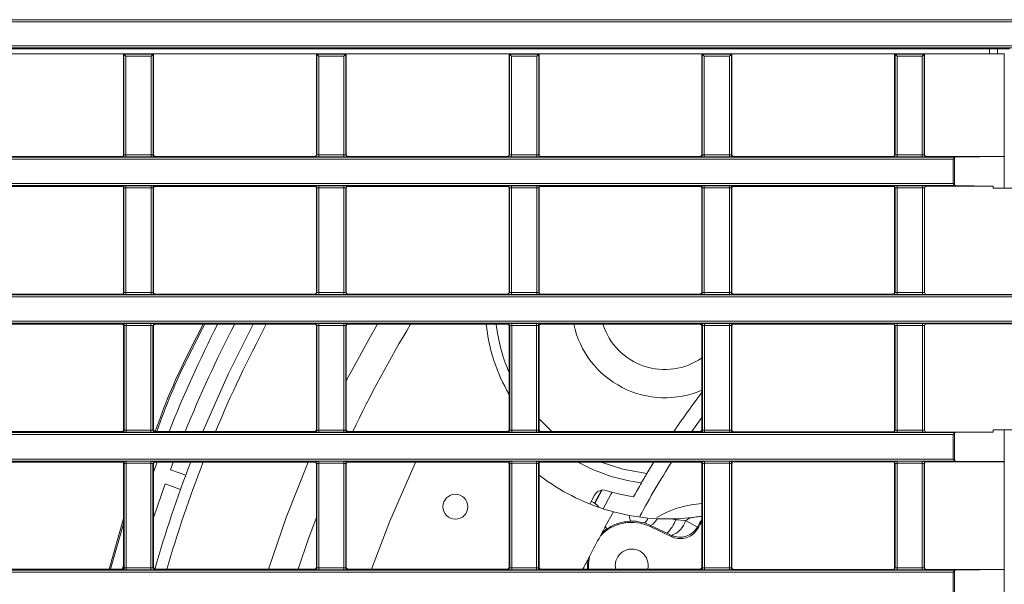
# Model space of a CAD drawing. Header units: millimetres. Extents: x 0 to 1118, y 0 to 864.
# Tile 153 of 256: x 683 to 708, y 113 to 127. Entities that reach past the tile are written whole.
import ezdxf

# ---------------------------------------------------------------- set-up
doc = ezdxf.new("R2010")
doc.units = ezdxf.units.MM

msp = doc.modelspace()

# ---------------------------------------------------------------- linework, layer by layer
at = {"color": 9, "linetype": 'Continuous', "lineweight": 0}
for p, q in [((752.132, 127.441), (639.759, 127.441)), ((639.809, 127.491), (752.082, 127.491)), ((638.011, 126.841), (743.948, 126.841)), ((743.898, 126.791), (638.011, 126.791)), ((707.852, 126.766), (707.852, 126.64)), ((685.986, 126.625), (686.717, 126.625)), ((685.986, 124.111), (685.986, 126.625)), ((686.667, 126.575), (686.036, 126.575)), ((686.036, 126.575), (686.036, 124.111)), ((686.667, 124.111), (686.667, 126.575)), ((686.717, 126.625), (686.717, 124.111)), ((690.811, 126.625), (691.542, 126.625)), ((690.811, 124.111), (690.811, 126.625)), ((690.861, 126.575), (690.861, 124.111)), ((691.492, 126.575), (690.861, 126.575)), ((691.492, 124.111), (691.492, 126.575)), ((691.542, 126.625), (691.542, 124.111)), ((695.636, 126.625), (696.367, 126.625)), ((695.636, 124.111), (695.636, 126.625)), ((695.686, 126.575), (695.686, 124.111)), ((696.317, 126.575), (695.686, 126.575)), ((696.317, 124.111), (696.317, 126.575)), ((696.367, 126.625), (696.367, 124.111)), ((700.461, 126.625), (701.192, 126.625)), ((700.461, 124.111), (700.461, 126.625)), ((701.142, 126.575), (700.511, 126.575)), ((700.511, 126.575), (700.511, 124.111)), ((701.142, 124.111), (701.142, 126.575)), ((701.192, 126.625), (701.192, 124.111)), ((705.286, 126.625), (706.017, 126.625)), ((705.286, 124.111), (705.286, 126.625)), ((705.336, 126.575), (705.336, 124.111)), ((705.967, 126.575), (705.336, 126.575)), ((705.967, 124.111), (705.967, 126.575)), ((706.017, 126.625), (706.017, 124.111)), ((706.738, 124.003), (645.989, 124.003)), ((685.936, 124.061), (685.927, 124.071)), ((685.977, 124.121), (685.986, 124.111)), ((686.036, 124.111), (686.667, 124.111)), ((686.036, 124.111), (686.036, 124.061)), ((686.667, 124.061), (686.036, 124.061)), ((686.667, 124.111), (686.667, 124.061)), ((686.717, 124.111), (686.727, 124.121)), ((686.777, 124.071), (686.767, 124.061)), ((690.761, 124.061), (690.752, 124.071)), ((690.802, 124.121), (690.811, 124.111)), ((690.861, 124.111), (690.861, 124.061)), ((690.861, 124.111), (691.492, 124.111)), ((691.492, 124.061), (690.861, 124.061)), ((691.492, 124.111), (691.492, 124.061)), ((691.542, 124.111), (691.552, 124.121)), ((691.602, 124.071), (691.592, 124.061)), ((695.586, 124.061), (695.577, 124.071)), ((695.627, 124.121), (695.636, 124.111)), ((695.686, 124.111), (696.317, 124.111)), ((695.686, 124.111), (695.686, 124.061)), ((696.317, 124.061), (695.686, 124.061)), ((696.317, 124.111), (696.317, 124.061)), ((696.367, 124.111), (696.377, 124.121)), ((696.427, 124.071), (696.417, 124.061)), ((700.411, 124.061), (700.402, 124.071)), ((700.452, 124.121), (700.461, 124.111)), ((700.511, 124.111), (701.142, 124.111)), ((700.511, 124.111), (700.511, 124.061)), ((701.142, 124.061), (700.511, 124.061)), ((701.142, 124.111), (701.142, 124.061)), ((701.192, 124.111), (701.202, 124.121)), ((701.252, 124.071), (701.242, 124.061)), ((705.236, 124.061), (705.227, 124.071)), ((705.277, 124.121), (705.286, 124.111)), ((705.336, 124.111), (705.336, 124.061)), ((705.336, 124.111), (705.967, 124.111)), ((705.967, 124.061), (705.336, 124.061)), ((705.967, 124.111), (705.967, 124.061)), ((706.017, 124.111), (706.027, 124.121)), ((706.077, 124.071), (706.067, 124.061)), ((706.738, 123.389), (706.738, 124.003)), ((706.778, 124.042), (706.778, 123.35)), ((645.989, 123.389), (706.738, 123.389)), ((685.927, 123.321), (685.936, 123.33)), ((685.986, 123.28), (685.977, 123.271)), ((685.986, 120.666), (685.986, 123.28)), ((686.036, 123.331), (686.667, 123.331)), ((686.036, 123.331), (686.036, 123.281)), ((686.667, 123.281), (686.036, 123.281)), ((686.036, 123.281), (686.036, 120.666)), ((686.667, 123.331), (686.667, 123.281)), ((686.667, 120.666), (686.667, 123.281)), ((686.717, 123.28), (686.717, 120.666)), ((686.727, 123.271), (686.717, 123.28)), ((686.767, 123.33), (686.777, 123.321)), ((690.752, 123.321), (690.761, 123.33)), ((690.811, 123.28), (690.802, 123.271)), ((690.811, 120.666), (690.811, 123.28)), ((690.861, 123.331), (691.492, 123.331)), ((690.861, 123.331), (690.861, 123.281)), ((691.492, 123.281), (690.861, 123.281)), ((690.861, 123.281), (690.861, 120.666)), ((691.492, 123.331), (691.492, 123.281)), ((691.492, 120.666), (691.492, 123.281)), ((691.542, 123.28), (691.542, 120.666)), ((691.552, 123.271), (691.542, 123.28)), ((691.592, 123.33), (691.602, 123.321)), ((695.577, 123.321), (695.586, 123.33)), ((695.636, 123.28), (695.627, 123.271)), ((695.636, 120.666), (695.636, 123.28)), ((695.686, 123.331), (696.317, 123.331)), ((695.686, 123.331), (695.686, 123.281)), ((696.317, 123.281), (695.686, 123.281)), ((695.686, 123.281), (695.686, 120.666)), ((696.317, 123.331), (696.317, 123.281)), ((696.317, 120.666), (696.317, 123.281)), ((696.367, 123.28), (696.367, 120.666)), ((696.377, 123.271), (696.367, 123.28)), ((696.417, 123.33), (696.427, 123.321)), ((700.402, 123.321), (700.411, 123.33)), ((700.461, 123.28), (700.452, 123.271)), ((700.461, 120.666), (700.461, 123.28)), ((700.511, 123.331), (701.142, 123.331)), ((700.511, 123.331), (700.511, 123.281)), ((701.142, 123.281), (700.511, 123.281)), ((700.511, 123.281), (700.511, 120.666)), ((701.142, 123.331), (701.142, 123.281)), ((701.142, 120.666), (701.142, 123.281)), ((701.192, 123.28), (701.192, 120.666)), ((701.202, 123.271), (701.192, 123.28)), ((701.242, 123.33), (701.252, 123.321)), ((705.227, 123.321), (705.236, 123.33)), ((705.286, 123.28), (705.277, 123.271)), ((705.286, 120.666), (705.286, 123.28)), ((705.336, 123.331), (705.975, 123.331)), ((705.336, 123.331), (705.336, 123.281)), ((705.975, 123.281), (705.336, 123.281)), ((705.336, 123.281), (705.336, 120.666)), ((705.975, 123.331), (705.975, 123.281)), ((705.975, 120.666), (705.975, 123.281)), ((706.025, 123.28), (706.025, 120.666)), ((706.027, 123.278), (706.025, 123.28)), ((706.075, 123.33), (706.077, 123.328)), ((709.902, 120.558), (639.759, 120.558)), ((639.809, 120.608), (709.902, 120.608)), ((685.936, 120.616), (685.927, 120.626)), ((685.977, 120.676), (685.986, 120.666)), ((686.036, 120.666), (686.036, 120.616)), ((686.036, 120.666), (686.667, 120.666)), ((686.667, 120.616), (686.036, 120.616)), ((686.667, 120.666), (686.667, 120.616)), ((686.717, 120.666), (686.727, 120.676)), ((686.777, 120.626), (686.767, 120.616)), ((690.761, 120.616), (690.752, 120.626)), ((690.802, 120.676), (690.811, 120.666)), ((690.861, 120.666), (690.861, 120.616)), ((690.861, 120.666), (691.492, 120.666)), ((691.492, 120.616), (690.861, 120.616)), ((691.492, 120.666), (691.492, 120.616)), ((691.542, 120.666), (691.552, 120.676)), ((691.602, 120.626), (691.592, 120.616)), ((695.586, 120.616), (695.577, 120.626)), ((695.627, 120.676), (695.636, 120.666)), ((695.686, 120.666), (696.317, 120.666)), ((695.686, 120.666), (695.686, 120.616)), ((696.317, 120.616), (695.686, 120.616)), ((696.317, 120.666), (696.317, 120.616)), ((696.367, 120.666), (696.377, 120.676)), ((696.427, 120.626), (696.417, 120.616)), ((700.411, 120.616), (700.402, 120.626)), ((700.452, 120.676), (700.461, 120.666)), ((700.511, 120.666), (701.142, 120.666)), ((700.511, 120.666), (700.511, 120.616)), ((701.142, 120.616), (700.511, 120.616)), ((701.142, 120.666), (701.142, 120.616)), ((701.192, 120.666), (701.202, 120.676)), ((701.252, 120.626), (701.242, 120.616)), ((705.236, 120.616), (705.227, 120.626)), ((705.277, 120.676), (705.286, 120.666)), ((705.336, 120.666), (705.975, 120.666)), ((705.336, 120.666), (705.336, 120.616)), ((705.975, 120.616), (705.336, 120.616)), ((705.975, 120.666), (705.975, 120.616)), ((706.025, 120.666), (706.027, 120.668)), ((706.077, 120.618), (706.075, 120.616)), ((639.759, 119.944), (709.902, 119.944)), ((709.902, 119.894), (639.809, 119.894)), ((685.927, 119.869), (685.943, 119.885)), ((685.993, 119.835), (685.977, 119.819)), ((685.993, 117.221), (685.993, 119.835)), ((686.043, 119.886), (686.661, 119.886)), ((686.043, 119.886), (686.043, 119.836)), ((686.661, 119.836), (686.043, 119.836)), ((686.043, 119.836), (686.043, 117.221)), ((686.661, 119.886), (686.661, 119.836)), ((686.661, 117.221), (686.661, 119.836)), ((686.711, 119.835), (686.711, 117.221)), ((686.727, 119.819), (686.711, 119.835)), ((686.761, 119.885), (686.777, 119.869)), ((690.752, 119.869), (690.768, 119.885)), ((690.818, 119.835), (690.802, 119.819)), ((690.818, 117.221), (690.818, 119.835)), ((690.868, 119.886), (691.486, 119.886)), ((690.868, 119.886), (690.868, 119.836)), ((691.486, 119.836), (690.868, 119.836)), ((690.868, 119.836), (690.868, 117.221)), ((691.486, 119.886), (691.486, 119.836)), ((691.486, 117.221), (691.486, 119.836)), ((691.536, 119.835), (691.536, 117.221)), ((691.552, 119.819), (691.536, 119.835)), ((691.586, 119.885), (691.602, 119.869)), ((695.577, 119.869), (695.593, 119.885)), ((695.643, 119.835), (695.627, 119.819)), ((695.643, 117.221), (695.643, 119.835)), ((695.693, 119.886), (696.311, 119.886)), ((695.693, 119.886), (695.693, 119.836)), ((696.311, 119.836), (695.693, 119.836)), ((695.693, 119.836), (695.693, 117.221)), ((696.311, 119.886), (696.311, 119.836)), ((696.311, 117.221), (696.311, 119.836)), ((696.361, 119.835), (696.361, 117.221)), ((696.377, 119.819), (696.361, 119.835)), ((696.411, 119.885), (696.427, 119.869)), ((700.402, 119.869), (700.418, 119.885)), ((700.468, 119.835), (700.452, 119.819)), ((700.468, 117.221), (700.468, 119.835)), ((700.518, 119.886), (701.142, 119.886)), ((700.518, 119.886), (700.518, 119.836)), ((701.142, 119.836), (700.518, 119.836)), ((700.518, 119.836), (700.518, 117.221)), ((701.142, 119.886), (701.142, 119.836)), ((701.142, 117.221), (701.142, 119.836)), ((701.192, 119.835), (701.192, 117.221)), ((701.202, 119.826), (701.192, 119.835)), ((701.242, 119.885), (701.252, 119.876)), ((705.227, 119.876), (705.236, 119.885)), ((705.286, 119.835), (705.277, 119.826)), ((705.286, 117.221), (705.286, 119.835)), ((705.336, 119.886), (705.975, 119.886)), ((705.336, 119.886), (705.336, 119.836)), ((705.975, 119.836), (705.336, 119.836)), ((705.336, 119.836), (705.336, 117.221)), ((705.975, 119.886), (705.975, 119.836)), ((705.975, 117.221), (705.975, 119.836)), ((706.025, 119.835), (706.025, 117.221)), ((706.027, 119.833), (706.025, 119.835)), ((706.075, 119.885), (706.077, 119.883)), ((706.738, 117.113), (639.759, 117.113)), ((639.809, 117.163), (706.802, 117.163)), ((685.943, 117.171), (685.927, 117.187)), ((685.977, 117.237), (685.993, 117.221)), ((686.043, 117.221), (686.043, 117.171)), ((686.043, 117.221), (686.661, 117.221)), ((686.661, 117.171), (686.043, 117.171)), ((686.661, 117.221), (686.661, 117.171)), ((686.711, 117.221), (686.727, 117.237)), ((686.777, 117.187), (686.761, 117.171)), ((690.768, 117.171), (690.752, 117.187)), ((690.802, 117.237), (690.818, 117.221)), ((690.868, 117.221), (690.868, 117.171)), ((690.868, 117.221), (691.486, 117.221)), ((691.486, 117.171), (690.868, 117.171)), ((691.486, 117.221), (691.486, 117.171)), ((691.536, 117.221), (691.552, 117.237)), ((691.602, 117.187), (691.586, 117.171)), ((695.593, 117.171), (695.577, 117.187)), ((695.627, 117.237), (695.643, 117.221)), ((695.693, 117.221), (696.311, 117.221)), ((695.693, 117.221), (695.693, 117.171)), ((696.311, 117.171), (695.693, 117.171)), ((696.311, 117.221), (696.311, 117.171)), ((696.361, 117.221), (696.377, 117.237)), ((696.427, 117.187), (696.411, 117.171)), ((700.418, 117.171), (700.402, 117.187)), ((700.452, 117.237), (700.468, 117.221)), ((700.518, 117.221), (701.142, 117.221)), ((700.518, 117.221), (700.518, 117.171)), ((701.142, 117.171), (700.518, 117.171)), ((701.142, 117.221), (701.142, 117.171)), ((701.192, 117.221), (701.202, 117.231)), ((701.252, 117.181), (701.242, 117.171)), ((705.236, 117.171), (705.227, 117.181)), ((705.277, 117.231), (705.286, 117.221)), ((705.336, 117.221), (705.975, 117.221)), ((705.336, 117.221), (705.336, 117.171)), ((705.975, 117.171), (705.336, 117.171)), ((705.975, 117.221), (705.975, 117.171)), ((706.025, 117.221), (706.027, 117.223)), ((706.077, 117.173), (706.075, 117.171)), ((706.738, 116.499), (706.738, 117.113)), ((706.778, 117.152), (706.778, 116.46)), ((639.759, 116.499), (706.738, 116.499)), ((706.802, 116.449), (639.809, 116.449)), ((685.927, 116.424), (685.943, 116.44)), ((685.993, 116.39), (685.977, 116.374)), ((685.993, 113.776), (685.993, 116.39)), ((686.043, 116.441), (686.661, 116.441)), ((686.043, 116.441), (686.043, 116.391)), ((686.661, 116.391), (686.043, 116.391)), ((686.043, 116.391), (686.043, 113.776)), ((686.661, 116.441), (686.661, 116.391)), ((686.661, 113.776), (686.661, 116.391)), ((686.711, 116.39), (686.711, 113.776)), ((686.727, 116.374), (686.711, 116.39)), ((686.761, 116.44), (686.777, 116.424)), ((690.752, 116.424), (690.768, 116.44)), ((690.818, 116.39), (690.802, 116.374)), ((690.818, 113.776), (690.818, 116.39)), ((690.868, 116.441), (691.486, 116.441)), ((690.868, 116.441), (690.868, 116.391)), ((691.486, 116.391), (690.868, 116.391)), ((690.868, 116.391), (690.868, 113.776)), ((691.486, 116.441), (691.486, 116.391)), ((691.486, 113.776), (691.486, 116.391)), ((691.536, 116.39), (691.536, 113.776)), ((691.552, 116.374), (691.536, 116.39)), ((691.586, 116.44), (691.602, 116.424)), ((695.577, 116.424), (695.593, 116.44)), ((695.643, 116.39), (695.627, 116.374)), ((695.643, 113.776), (695.643, 116.39)), ((695.693, 116.441), (696.311, 116.441)), ((695.693, 116.441), (695.693, 116.391)), ((696.311, 116.391), (695.693, 116.391)), ((695.693, 116.391), (695.693, 113.776)), ((696.311, 116.441), (696.311, 116.391)), ((696.311, 113.776), (696.311, 116.391)), ((696.361, 116.39), (696.361, 113.776)), ((696.377, 116.374), (696.361, 116.39)), ((696.411, 116.44), (696.427, 116.424)), ((700.402, 116.424), (700.418, 116.44)), ((700.468, 116.39), (700.452, 116.374)), ((700.468, 113.776), (700.468, 116.39)), ((700.518, 116.441), (701.142, 116.441)), ((700.518, 116.441), (700.518, 116.391)), ((701.142, 116.391), (700.518, 116.391)), ((700.518, 116.391), (700.518, 113.776)), ((701.142, 116.441), (701.142, 116.391)), ((701.142, 113.776), (701.142, 116.391)), ((701.192, 116.39), (701.192, 113.776)), ((701.202, 116.381), (701.192, 116.39)), ((701.242, 116.44), (701.252, 116.431)), ((705.227, 116.431), (705.236, 116.44)), ((705.286, 116.39), (705.277, 116.381)), ((705.286, 113.776), (705.286, 116.39)), ((705.336, 116.441), (705.967, 116.441)), ((705.336, 116.441), (705.336, 116.391)), ((705.967, 116.391), (705.336, 116.391)), ((705.336, 116.391), (705.336, 113.776)), ((705.967, 116.441), (705.967, 116.391)), ((705.967, 113.776), (705.967, 116.391)), ((706.017, 116.39), (706.017, 113.776)), ((706.027, 116.381), (706.017, 116.39)), ((706.067, 116.44), (706.077, 116.431)), ((699.169, 114.839), (699.02, 114.898)), ((699.694, 114.999), (699.797, 114.976)), ((699.797, 114.976), (699.796, 115.002)), ((699.797, 114.976), (700.043, 114.963)), ((700.043, 114.963), (700.339, 114.795)), ((698.035, 114.807), (698.074, 114.75)), ((699.156, 114.811), (699.169, 114.839)), ((699.692, 114.589), (699.579, 114.643)), ((700.339, 114.795), (700.35, 114.76)), ((706.738, 113.668), (639.759, 113.668)), ((639.809, 113.718), (706.802, 113.718)), ((685.943, 113.726), (685.927, 113.742)), ((685.977, 113.792), (685.993, 113.776)), ((686.043, 113.776), (686.043, 113.726)), ((686.043, 113.776), (686.661, 113.776)), ((686.661, 113.726), (686.043, 113.726)), ((686.661, 113.776), (686.661, 113.726)), ((686.711, 113.776), (686.727, 113.792)), ((686.777, 113.742), (686.761, 113.726)), ((690.768, 113.726), (690.752, 113.742)), ((690.802, 113.792), (690.818, 113.776)), ((690.868, 113.776), (690.868, 113.726)), ((690.868, 113.776), (691.486, 113.776)), ((691.486, 113.726), (690.868, 113.726)), ((691.486, 113.776), (691.486, 113.726)), ((691.536, 113.776), (691.552, 113.792)), ((691.602, 113.742), (691.586, 113.726)), ((695.593, 113.726), (695.577, 113.742)), ((695.627, 113.792), (695.643, 113.776)), ((695.693, 113.776), (696.311, 113.776)), ((695.693, 113.776), (695.693, 113.726)), ((696.311, 113.726), (695.693, 113.726)), ((696.311, 113.776), (696.311, 113.726)), ((696.361, 113.776), (696.377, 113.792)), ((696.427, 113.742), (696.411, 113.726)), ((700.418, 113.726), (700.402, 113.742)), ((700.452, 113.792), (700.468, 113.776)), ((700.518, 113.776), (700.518, 113.726)), ((700.518, 113.776), (701.142, 113.776)), ((701.142, 113.726), (700.518, 113.726)), ((701.142, 113.776), (701.142, 113.726)), ((701.192, 113.776), (701.202, 113.786)), ((701.252, 113.736), (701.242, 113.726)), ((705.236, 113.726), (705.227, 113.736)), ((705.277, 113.786), (705.286, 113.776)), ((705.336, 113.776), (705.967, 113.776)), ((705.336, 113.776), (705.336, 113.726)), ((705.967, 113.726), (705.336, 113.726)), ((705.967, 113.776), (705.967, 113.726)), ((706.017, 113.776), (706.027, 113.786)), ((706.077, 113.736), (706.067, 113.726)), ((706.738, 113.061), (706.738, 113.668)), ((706.778, 113.707), (706.778, 113.021))]:
    msp.add_line(p, q, dxfattribs=at)
at = {"color": 7, "linetype": 'Continuous', "lineweight": 15}
for p, q in [((707.652, 126.762), (639.577, 126.762)), ((707.652, 126.762), (707.655, 126.766)), ((707.652, 126.64), (707.652, 126.762)), ((707.655, 126.766), (707.852, 126.766)), ((707.655, 126.64), (707.655, 126.766)), ((707.852, 126.766), (708.152, 126.766)), ((708.026, 126.64), (639.438, 126.64)), ((685.977, 126.634), (681.902, 126.634)), ((685.986, 126.625), (685.977, 126.634)), ((685.977, 124.121), (685.977, 126.634)), ((685.986, 126.625), (686.036, 126.575)), ((686.717, 126.625), (686.667, 126.575)), ((686.727, 126.634), (686.717, 126.625)), ((690.802, 126.634), (686.727, 126.634)), ((686.727, 126.634), (686.727, 124.121)), ((690.811, 126.625), (690.802, 126.634)), ((690.802, 124.121), (690.802, 126.634)), ((690.811, 126.625), (690.861, 126.575)), ((691.542, 126.625), (691.492, 126.575)), ((691.552, 126.634), (691.542, 126.625)), ((695.627, 126.634), (691.552, 126.634)), ((691.552, 126.634), (691.552, 124.121)), ((695.636, 126.625), (695.627, 126.634)), ((695.627, 124.121), (695.627, 126.634)), ((695.636, 126.625), (695.686, 126.575)), ((696.367, 126.625), (696.317, 126.575)), ((696.377, 126.634), (696.367, 126.625)), ((700.452, 126.634), (696.377, 126.634)), ((696.377, 126.634), (696.377, 124.121)), ((700.461, 126.625), (700.452, 126.634)), ((700.452, 124.121), (700.452, 126.634)), ((700.461, 126.625), (700.511, 126.575)), ((701.192, 126.625), (701.142, 126.575)), ((701.202, 126.634), (701.192, 126.625)), ((705.277, 126.634), (701.202, 126.634)), ((701.202, 126.634), (701.202, 124.121)), ((705.286, 126.625), (705.277, 126.634)), ((705.277, 124.121), (705.277, 126.634)), ((705.286, 126.625), (705.336, 126.575)), ((706.017, 126.625), (705.967, 126.575)), ((706.027, 126.634), (706.017, 126.625)), ((708.02, 126.634), (706.027, 126.634)), ((706.027, 126.634), (706.027, 124.121)), ((708.02, 126.634), (708.026, 126.64)), ((708.02, 126.634), (708.02, 124.071)), ((646.032, 124.053), (706.802, 124.053)), ((685.927, 124.071), (681.952, 124.071)), ((690.752, 124.071), (686.777, 124.071)), ((695.577, 124.071), (691.602, 124.071)), ((700.402, 124.071), (696.427, 124.071)), ((705.227, 124.071), (701.252, 124.071)), ((708.02, 124.071), (706.077, 124.071)), ((706.738, 124.003), (706.778, 124.042)), ((706.802, 124.053), (708.016, 124.066)), ((708.016, 124.066), (708.02, 124.071)), ((708.016, 124.066), (708.016, 123.275)), ((706.802, 123.339), (646.032, 123.339)), ((681.952, 123.321), (685.927, 123.321)), ((685.977, 120.676), (685.977, 123.271)), ((686.727, 123.271), (686.727, 120.676)), ((686.777, 123.321), (690.752, 123.321)), ((690.802, 120.676), (690.802, 123.271)), ((691.552, 123.271), (691.552, 120.676)), ((691.602, 123.321), (695.577, 123.321)), ((695.627, 120.676), (695.627, 123.271)), ((696.377, 123.271), (696.377, 120.676)), ((696.427, 123.321), (700.402, 123.321)), ((700.452, 120.676), (700.452, 123.271)), ((701.202, 123.271), (701.202, 120.676)), ((701.252, 123.321), (705.227, 123.321)), ((705.277, 120.676), (705.277, 123.271)), ((706.027, 123.278), (706.027, 120.668)), ((707.739, 123.328), (706.077, 123.328)), ((706.738, 123.389), (706.778, 123.35)), ((707.739, 123.328), (706.802, 123.339)), ((707.739, 123.328), (707.739, 123.272)), ((708.016, 123.275), (707.739, 123.272)), ((708.683, 123.272), (707.739, 123.272)), ((708.024, 123.283), (708.016, 123.275)), ((685.927, 120.626), (681.952, 120.626)), ((690.752, 120.626), (686.777, 120.626)), ((695.577, 120.626), (691.602, 120.626)), ((700.402, 120.626), (696.427, 120.626)), ((705.227, 120.626), (701.252, 120.626)), ((708.683, 120.618), (706.077, 120.618)), ((681.952, 119.869), (685.927, 119.869)), ((685.977, 117.237), (685.977, 119.819)), ((686.727, 119.819), (686.727, 117.237)), ((686.777, 119.869), (690.752, 119.869)), ((690.802, 117.237), (690.802, 119.819)), ((691.552, 119.819), (691.552, 117.237)), ((691.602, 119.869), (695.577, 119.869)), ((695.627, 117.237), (695.627, 119.819)), ((696.377, 119.819), (696.377, 117.237)), ((696.427, 119.869), (700.402, 119.869)), ((700.452, 117.237), (700.452, 119.819)), ((701.202, 119.826), (701.202, 117.231)), ((701.252, 119.876), (705.227, 119.876)), ((705.277, 117.231), (705.277, 119.826)), ((706.027, 119.833), (706.027, 117.223)), ((706.077, 119.883), (708.683, 119.883)), ((700.204, 117.187), (700.452, 117.535)), ((685.927, 117.187), (681.952, 117.187)), ((690.752, 117.187), (686.777, 117.187)), ((695.577, 117.187), (691.602, 117.187)), ((700.402, 117.187), (696.427, 117.187)), ((705.227, 117.181), (701.252, 117.181)), ((706.077, 117.173), (707.739, 117.173)), ((706.738, 117.113), (706.778, 117.152)), ((707.739, 117.173), (706.802, 117.163)), ((707.739, 117.173), (707.739, 117.229)), ((708.016, 117.226), (707.739, 117.229)), ((707.739, 117.229), (708.683, 117.229)), ((708.016, 116.435), (708.016, 117.226)), ((708.024, 117.219), (708.016, 117.226)), ((681.952, 116.424), (685.927, 116.424)), ((685.977, 113.792), (685.977, 116.374)), ((686.819, 116.424), (686.727, 116.174)), ((686.727, 116.374), (686.727, 113.792)), ((686.777, 116.424), (690.752, 116.424)), ((687.22, 116.424), (687.148, 116.232)), ((690.802, 113.792), (690.802, 116.374)), ((691.552, 116.374), (691.552, 113.792)), ((691.602, 116.424), (695.577, 116.424)), ((695.627, 113.792), (695.627, 116.374)), ((696.377, 116.374), (696.377, 113.792)), ((696.427, 116.424), (700.402, 116.424)), ((700.452, 113.792), (700.452, 116.374)), ((701.202, 116.381), (701.202, 113.786)), ((701.252, 116.431), (705.227, 116.431)), ((705.277, 113.786), (705.277, 116.381)), ((706.027, 116.381), (706.027, 113.786)), ((706.077, 116.431), (708.02, 116.431)), ((706.738, 116.499), (706.778, 116.46)), ((706.802, 116.449), (708.016, 116.435)), ((708.02, 116.431), (708.016, 116.435)), ((708.02, 116.431), (708.02, 113.736)), ((687.532, 116.093), (687.148, 116.232)), ((696.607, 115.931), (696.377, 116.091)), ((687.02, 115.88), (686.727, 115.024)), ((687.403, 115.74), (687.02, 115.88)), ((697.646, 115.373), (697.763, 115.593)), ((697.938, 115.721), (697.764, 115.394)), ((697.954, 115.724), (697.774, 115.386)), ((700.317, 115.373), (700.452, 115.39)), ((698.238, 115.176), (698.035, 114.807)), ((698.238, 115.176), (698.634, 115.087)), ((685.977, 115.009), (685.613, 113.742)), ((685.977, 114.875), (685.651, 113.742)), ((698.634, 115.087), (699.1, 115.021)), ((699.1, 115.021), (699.33, 115.005)), ((699.33, 115.005), (699.694, 114.999)), ((697.954, 114.656), (697.912, 114.577)), ((699.703, 114.554), (699.156, 114.811)), ((699.579, 114.643), (699.169, 114.839)), ((697.639, 114.063), (697.598, 113.984)), ((685.927, 113.742), (681.952, 113.742)), ((685.977, 113.85), (685.948, 113.747)), ((690.752, 113.742), (686.777, 113.742)), ((695.577, 113.742), (691.602, 113.742)), ((700.402, 113.742), (696.427, 113.742)), ((698.283, 113.833), (698.294, 113.742)), ((705.227, 113.736), (701.252, 113.736)), ((708.02, 113.736), (706.077, 113.736)), ((706.738, 113.668), (706.778, 113.707)), ((708.016, 113.731), (706.802, 113.718)), ((708.016, 113.731), (708.02, 113.736)), ((708.016, 112.997), (708.016, 113.731))]:
    msp.add_line(p, q, dxfattribs=at)
at = {"color": 7, "linetype": 'Continuous', "lineweight": 15, "flags": 128}
for points in [[(689.219, 119.869), (688.605, 118.638), (687.963, 117.187)], [(693.298, 116.454), (692.638, 114.946), (692.186, 113.742)], [(699.253, 116.424), (699.244, 116.41), (699.077, 116.137)], [(697.979, 115.253), (698.178, 115.626), (698.203, 115.671)], [(697.598, 113.984), (697.588, 113.809), (697.592, 113.742)], [(697.639, 114.063), (697.616, 113.883), (697.618, 113.742)]]:
    msp.add_lwpolyline(points, dxfattribs=at)
at = {"color": 9, "linetype": 'Continuous', "lineweight": 0, "flags": 128}
for points in [[(691.552, 118.452), (692.127, 119.51), (692.335, 119.869)], [(696.377, 117.507), (696.396, 117.486), (696.699, 117.187)], [(689.601, 113.742), (690.044, 115.034), (690.596, 116.424)], [(697.927, 116.424), (698.473, 116.245), (699.077, 116.137)], [(690.346, 113.742), (690.609, 114.511), (690.802, 115.036)], [(699.703, 114.554), (699.697, 114.571), (699.692, 114.589)]]:
    msp.add_lwpolyline(points, dxfattribs=at)
at = {"color": 7, "linetype": 'Continuous', "lineweight": 15}
msp.add_circle((694.283, 115.305), 0.312, dxfattribs=at)
at = {"color": 9, "linetype": 'Continuous', "lineweight": 0}
for centre, radius, start, end in [((685.936, 124.111), 0.05, 270.0051, 359.9949), ((686.767, 124.111), 0.05, 180.0051, 269.9949), ((690.761, 124.111), 0.05, 270.0051, 359.9949), ((691.592, 124.111), 0.05, 180.0051, 269.9949), ((695.586, 124.111), 0.05, 270.0051, 359.9949), ((696.417, 124.111), 0.05, 180.0051, 269.9949), ((700.411, 124.111), 0.05, 270.0051, 359.9949), ((701.242, 124.111), 0.05, 180.0051, 269.9949), ((705.236, 124.111), 0.05, 270.0051, 359.9949), ((706.067, 124.111), 0.05, 180.0051, 269.9949), ((685.936, 123.28), 0.05, 0.0051, 89.9949), ((686.767, 123.28), 0.05, 90.0051, 179.9949), ((690.761, 123.28), 0.05, 0.0051, 89.9949), ((691.592, 123.28), 0.05, 90.0051, 179.9949), ((695.586, 123.28), 0.05, 0.0051, 89.9949), ((696.417, 123.28), 0.05, 90.0051, 179.9949), ((700.411, 123.28), 0.05, 0.0051, 89.9949), ((701.242, 123.28), 0.05, 90.0051, 179.9949), ((705.236, 123.28), 0.05, 0.0051, 89.9949), ((706.075, 123.28), 0.05, 90.0051, 179.9949), ((685.936, 120.666), 0.05, 270.0051, 359.9949), ((686.767, 120.666), 0.05, 180.0051, 269.9949), ((690.761, 120.666), 0.05, 270.0051, 359.9949), ((691.592, 120.666), 0.05, 180.0051, 269.9949), ((695.586, 120.666), 0.05, 270.0051, 359.9949), ((696.417, 120.666), 0.05, 180.0051, 269.9949), ((700.411, 120.666), 0.05, 270.0051, 359.9949), ((701.242, 120.666), 0.05, 180.0051, 269.9949), ((705.236, 120.666), 0.05, 270.0051, 359.9949), ((706.075, 120.666), 0.05, 180.0051, 269.9949), ((685.943, 119.835), 0.05, 0.0051, 89.9949), ((686.761, 119.835), 0.05, 90.0051, 179.9949), ((718.15, 104.679), 32.385, 152.0266, 157.2787), ((690.768, 119.835), 0.05, 0.0051, 89.9949), ((691.586, 119.835), 0.05, 90.0051, 179.9949), ((718.15, 104.679), 29.243, 148.7044, 154.6755), ((699.524, 120.363), 4.25, 186.6717, 203.513), ((695.593, 119.835), 0.05, 0.0051, 89.9949), ((696.411, 119.835), 0.05, 90.0051, 179.9949), ((699.524, 120.363), 2.332, 192.2234, 293.4452), ((700.418, 119.835), 0.05, 0.0051, 89.9949), ((701.242, 119.835), 0.05, 90.0051, 179.9949), ((705.236, 119.835), 0.05, 0.0051, 89.9949), ((706.075, 119.835), 0.05, 90.0051, 179.9949), ((685.943, 117.221), 0.05, 270.0051, 359.9949), ((686.761, 117.221), 0.05, 180.0051, 269.9949), ((690.768, 117.221), 0.05, 270.0051, 359.9949), ((691.586, 117.221), 0.05, 180.0051, 269.9949), ((695.593, 117.221), 0.05, 270.0051, 359.9949), ((696.411, 117.221), 0.05, 180.0051, 269.9949), ((700.418, 117.221), 0.05, 270.0051, 359.9949), ((701.242, 117.221), 0.05, 180.0051, 269.9949), ((705.236, 117.221), 0.05, 270.0051, 359.9949), ((706.075, 117.221), 0.05, 180.0051, 269.9949), ((685.943, 116.39), 0.05, 0.0051, 89.9949), ((686.761, 116.39), 0.05, 90.0051, 179.9949), ((718.15, 104.679), 32.385, 158.7348, 163.7474), ((690.768, 116.39), 0.05, 0.0051, 89.9949), ((691.586, 116.39), 0.05, 90.0051, 179.9949), ((695.593, 116.39), 0.05, 0.0051, 89.9949), ((696.411, 116.39), 0.05, 90.0051, 179.9949), ((700.418, 116.39), 0.05, 0.0051, 89.9949), ((701.242, 116.39), 0.05, 90.0051, 179.9949), ((705.236, 116.39), 0.05, 0.0051, 89.9949), ((706.067, 116.39), 0.05, 90.0051, 179.9949), ((698.876, 115.084), 0.242, 179.2935, 214.745), ((698.866, 115.085), 0.242, 309.3035, 344.7551), ((699.042, 115.123), 0.311, 294.1052, 337.751), ((698.928, 115.305), 0.929, 314.5344, 339.2775), ((699.519, 115.104), 0.543, 288.558, 344.9468), ((699.904, 115.042), 0.5, 244.8743, 330.331), ((685.943, 113.776), 0.05, 270.0051, 359.9949), ((686.761, 113.776), 0.05, 180.0051, 269.9949), ((690.768, 113.776), 0.05, 270.0051, 359.9949), ((691.586, 113.776), 0.05, 180.0051, 269.9949), ((695.593, 113.776), 0.05, 270.0051, 359.9949), ((696.411, 113.776), 0.05, 180.0051, 269.9949), ((700.418, 113.776), 0.05, 270.0051, 359.9949), ((701.242, 113.776), 0.05, 180.0051, 269.9949), ((705.236, 113.776), 0.05, 270.0051, 359.9949), ((706.067, 113.776), 0.05, 180.0051, 269.9949)]:
    msp.add_arc(centre, radius, start, end, dxfattribs=at)
at = {"color": 7, "linetype": 'Continuous', "lineweight": 15}
for centre, radius, start, end in [((718.152, 104.748), 33.437, 153.1141, 158.1604), ((718.152, 104.748), 33.062, 152.7841, 157.8998), ((699.524, 120.363), 4.5, 186.2995, 209.9998), ((699.524, 120.363), 1.625, 197.6893, 304.8201), ((718.15, 104.679), 22.25, 142.6944, 145.7926), ((718.15, 104.679), 32.676, 158.9332, 163.8886), ((699.524, 120.363), 4.5, 241.0782, 262.5119), ((718.15, 104.679), 21.875, 147.5242, 151.6529), ((699.595, 120.248), 5.25, 235.3177, 255.0278), ((718.15, 104.679), 22.25, 149.7088, 150.7458), ((697.983, 115.475), 0.25, 72.5018, 151.837), ((699.524, 120.363), 4.875, 252.5018, 260.7169), ((697.399, 114.886), 0.625, 39.8804, 63.0334), ((700.6, 112.889), 2.5, 96.5082, 120.7312), ((698.696, 113.833), 1.081, 64.8, 136.5011), ((699.595, 120.248), 5.25, 271.0778, 272.1937), ((718.15, 104.679), 20.483, 149.7716, 150.4053), ((718.15, 104.679), 20.456, 149.9007, 150.4732), ((698.696, 113.833), 1.108, 124.1535, 132.0413), ((741.965, 90.929), 50, 151.7726, 152.4393), ((698.696, 113.833), 0.413, 347.324, 180)]:
    msp.add_arc(centre, radius, start, end, dxfattribs=at)
for centre, major_axis, ratio, start_param, end_param in [((685.927, 124.121), (0.0354, -0.0354), 0.999924, 5.497825, 7.068545), ((686.777, 124.121), (0.0354, 0.0354), 0.999924, 2.356233, 3.926953), ((690.752, 124.121), (0.0354, -0.0354), 0.999924, 5.497825, 7.068545), ((691.602, 124.121), (0.0354, 0.0354), 0.999924, 2.356233, 3.926953), ((695.577, 124.121), (0.0354, -0.0354), 0.999924, 5.497825, 7.068545), ((696.427, 124.121), (0.0354, 0.0354), 0.999924, 2.356233, 3.926953), ((700.402, 124.121), (0.0354, -0.0354), 0.999924, 5.497825, 7.068545), ((701.252, 124.121), (0.0354, 0.0354), 0.999924, 2.356233, 3.926953), ((705.227, 124.121), (0.0354, -0.0354), 0.999924, 5.497825, 7.068545), ((706.077, 124.121), (0.0354, 0.0354), 0.999924, 2.356233, 3.926953), ((706.802, 124.003), (0, 0.05), 0.781286, 0.008727, 0.663225), ((685.927, 123.271), (-0.0354, -0.0354), 0.999924, 2.356233, 3.926953), ((686.777, 123.271), (-0.0354, 0.0354), 0.999924, 5.497825, 7.068545), ((690.752, 123.271), (-0.0354, -0.0354), 0.999924, 2.356233, 3.926953), ((691.602, 123.271), (-0.0354, 0.0354), 0.999924, 5.497825, 7.068545), ((695.577, 123.271), (-0.0354, -0.0354), 0.999924, 2.356233, 3.926953), ((696.427, 123.271), (-0.0354, 0.0354), 0.999924, 5.497825, 7.068545), ((700.402, 123.271), (-0.0354, -0.0354), 0.999924, 2.356233, 3.926953), ((701.252, 123.271), (-0.0354, 0.0354), 0.999924, 5.497825, 7.068545), ((705.227, 123.271), (-0.0354, -0.0354), 0.999924, 2.356233, 3.926953), ((706.077, 123.278), (-0.0354, 0.0354), 0.999924, 5.497825, 7.068545), ((706.802, 123.389), (0, 0.05), 0.781286, 2.478368, 3.132866), ((685.927, 120.676), (0.0354, -0.0354), 0.999924, 5.497825, 7.068545), ((686.777, 120.676), (0.0354, 0.0354), 0.999924, 2.356233, 3.926953), ((690.752, 120.676), (0.0354, -0.0354), 0.999924, 5.497825, 7.068545), ((691.602, 120.676), (0.0354, 0.0354), 0.999924, 2.356233, 3.926953), ((695.577, 120.676), (0.0354, -0.0354), 0.999924, 5.497825, 7.068545), ((696.427, 120.676), (0.0354, 0.0354), 0.999924, 2.356233, 3.926953), ((700.402, 120.676), (0.0354, -0.0354), 0.999924, 5.497825, 7.068545), ((701.252, 120.676), (0.0354, 0.0354), 0.999924, 2.356233, 3.926953), ((705.227, 120.676), (0.0354, -0.0354), 0.999924, 5.497825, 7.068545), ((706.077, 120.668), (0.0354, 0.0354), 0.999924, 2.356233, 3.926953), ((685.927, 119.819), (-0.0354, -0.0354), 0.999924, 2.356233, 3.926953), ((686.777, 119.819), (-0.0354, 0.0354), 0.999924, 5.497825, 7.068545), ((690.752, 119.819), (-0.0354, -0.0354), 0.999924, 2.356233, 3.926953), ((691.602, 119.819), (-0.0354, 0.0354), 0.999924, 5.497825, 7.068545), ((695.577, 119.819), (-0.0354, -0.0354), 0.999924, 2.356233, 3.926953), ((696.427, 119.819), (-0.0354, 0.0354), 0.999924, 5.497825, 7.068545), ((700.402, 119.819), (-0.0354, -0.0354), 0.999924, 2.356233, 3.926953), ((701.252, 119.826), (-0.0354, 0.0354), 0.999924, 5.497825, 7.068545), ((705.227, 119.826), (-0.0354, -0.0354), 0.999924, 2.356233, 3.926953), ((706.077, 119.833), (-0.0354, 0.0354), 0.999924, 5.497825, 7.068545), ((685.927, 117.237), (0.0354, -0.0354), 0.999924, 5.497825, 7.068545), ((686.777, 117.237), (0.0354, 0.0354), 0.999924, 2.356233, 3.926953), ((690.752, 117.237), (0.0354, -0.0354), 0.999924, 5.497825, 7.068545), ((691.602, 117.237), (0.0354, 0.0354), 0.999924, 2.356233, 3.926953), ((695.577, 117.237), (0.0354, -0.0354), 0.999924, 5.497825, 7.068545), ((696.427, 117.237), (0.0354, 0.0354), 0.999924, 2.356233, 3.926953), ((700.402, 117.237), (0.0354, -0.0354), 0.999924, 5.497825, 7.068545), ((701.252, 117.231), (0.0354, 0.0354), 0.999924, 2.356233, 3.926953), ((705.227, 117.231), (0.0354, -0.0354), 0.999924, 5.497825, 7.068545), ((706.077, 117.223), (0.0354, 0.0354), 0.999924, 2.356233, 3.926953), ((706.802, 117.113), (0, 0.05), 0.781286, 0.008727, 0.663225), ((685.927, 116.374), (-0.0354, -0.0354), 0.999924, 2.356233, 3.926953), ((686.777, 116.374), (-0.0354, 0.0354), 0.999924, 5.497825, 7.068545), ((690.752, 116.374), (-0.0354, -0.0354), 0.999924, 2.356233, 3.926953), ((691.602, 116.374), (-0.0354, 0.0354), 0.999924, 5.497825, 7.068545), ((695.577, 116.374), (-0.0354, -0.0354), 0.999924, 2.356233, 3.926953), ((696.427, 116.374), (-0.0354, 0.0354), 0.999924, 5.497825, 7.068545), ((700.402, 116.374), (-0.0354, -0.0354), 0.999924, 2.356233, 3.926953), ((701.252, 116.381), (-0.0354, 0.0354), 0.999924, 5.497825, 7.068545), ((705.227, 116.381), (-0.0354, -0.0354), 0.999924, 2.356233, 3.926953), ((706.077, 116.381), (-0.0354, 0.0354), 0.999924, 5.497825, 7.068545), ((706.802, 116.499), (0, 0.05), 0.781286, 2.478368, 3.132866), ((685.927, 113.792), (0.0354, -0.0354), 0.999924, 5.497825, 7.068545), ((686.777, 113.792), (0.0354, 0.0354), 0.999924, 2.356233, 3.926953), ((690.752, 113.792), (0.0354, -0.0354), 0.999924, 5.497825, 7.068545), ((691.602, 113.792), (0.0354, 0.0354), 0.999924, 2.356233, 3.926953), ((695.577, 113.792), (0.0354, -0.0354), 0.999924, 5.497825, 7.068545), ((696.427, 113.792), (0.0354, 0.0354), 0.999924, 2.356233, 3.926953), ((700.402, 113.792), (0.0354, -0.0354), 0.999924, 5.497825, 7.068545), ((701.252, 113.786), (0.0354, 0.0354), 0.999924, 2.356233, 3.926953), ((705.227, 113.786), (0.0354, -0.0354), 0.999924, 5.497825, 7.068545), ((706.077, 113.786), (0.0354, 0.0354), 0.999924, 2.356233, 3.926953), ((706.802, 113.668), (0, 0.05), 0.781286, 0.008727, 0.663225)]:
    msp.add_ellipse(centre, major_axis=major_axis, ratio=ratio, start_param=start_param, end_param=end_param, dxfattribs=at)
at = {"color": 9, "linetype": 'Continuous', "lineweight": 0}
for centre, major_axis, ratio, start_param, end_param in [((686.036, 124.061), (0.1, 0), 0.008727, 3.150319, 4.712389), ((686.036, 124.111), (0.05, 0), 0.017454, 3.150319, 4.712389), ((686.667, 124.111), (0.05, 0), 0.017454, 4.712389, 6.274459), ((686.667, 124.061), (0.1, 0), 0.008727, 4.712389, 6.274459), ((690.861, 124.061), (0.1, 0), 0.008727, 3.150319, 4.712389), ((690.861, 124.111), (0.05, 0), 0.017454, 3.150319, 4.712389), ((691.492, 124.111), (0.05, 0), 0.017454, 4.712389, 6.274459), ((691.492, 124.061), (0.1, 0), 0.008727, 4.712389, 6.274459), ((695.686, 124.061), (0.1, 0), 0.008727, 3.150319, 4.712389), ((695.686, 124.111), (0.05, 0), 0.017454, 3.150319, 4.712389), ((696.317, 124.111), (0.05, 0), 0.017454, 4.712389, 6.274459), ((696.317, 124.061), (0.1, 0), 0.008727, 4.712389, 6.274459), ((700.511, 124.061), (0.1, 0), 0.008727, 3.150319, 4.712389), ((700.511, 124.111), (0.05, 0), 0.017454, 3.150319, 4.712389), ((701.142, 124.111), (0.05, 0), 0.017454, 4.712389, 6.274459), ((701.142, 124.061), (0.1, 0), 0.008727, 4.712389, 6.274459), ((705.336, 124.061), (0.1, 0), 0.008727, 3.150319, 4.712389), ((705.336, 124.111), (0.05, 0), 0.017454, 3.150319, 4.712389), ((705.967, 124.111), (0.05, 0), 0.017454, 4.712389, 6.274459), ((705.967, 124.061), (0.1, 0), 0.008727, 4.712389, 6.274459), ((686.036, 123.33), (0.1, 0), 0.008727, 1.570796, 3.132866), ((686.036, 123.28), (0.05, 0), 0.017454, 1.570796, 3.132866), ((686.667, 123.33), (0.1, 0), 0.008727, 0.008727, 1.570796), ((686.667, 123.28), (0.05, 0), 0.017454, 0.008727, 1.570796), ((690.861, 123.33), (0.1, 0), 0.008727, 1.570796, 3.132866), ((690.861, 123.28), (0.05, 0), 0.017454, 1.570796, 3.132866), ((691.492, 123.33), (0.1, 0), 0.008727, 0.008727, 1.570796), ((691.492, 123.28), (0.05, 0), 0.017454, 0.008727, 1.570796), ((695.686, 123.33), (0.1, 0), 0.008727, 1.570796, 3.132866), ((695.686, 123.28), (0.05, 0), 0.017454, 1.570796, 3.132866), ((696.317, 123.33), (0.1, 0), 0.008727, 0.008727, 1.570796), ((696.317, 123.28), (0.05, 0), 0.017454, 0.008727, 1.570796), ((700.511, 123.33), (0.1, 0), 0.008727, 1.570796, 3.132866), ((700.511, 123.28), (0.05, 0), 0.017454, 1.570796, 3.132866), ((701.142, 123.33), (0.1, 0), 0.008727, 0.008727, 1.570796), ((701.142, 123.28), (0.05, 0), 0.017454, 0.008727, 1.570796), ((705.336, 123.33), (0.1, 0), 0.008727, 1.570796, 3.132866), ((705.336, 123.28), (0.05, 0), 0.017454, 1.570796, 3.132866), ((705.975, 123.33), (0.1, 0), 0.008727, 0.008727, 1.570796), ((705.975, 123.28), (0.05, 0), 0.017454, 0.008727, 1.570796), ((686.036, 120.616), (0.1, 0), 0.008727, 3.150319, 4.712389), ((686.036, 120.666), (0.05, 0), 0.017454, 3.150319, 4.712389), ((686.667, 120.666), (0.05, 0), 0.017454, 4.712389, 6.274459), ((686.667, 120.616), (0.1, 0), 0.008727, 4.712389, 6.274459), ((690.861, 120.616), (0.1, 0), 0.008727, 3.150319, 4.712389), ((690.861, 120.666), (0.05, 0), 0.017454, 3.150319, 4.712389), ((691.492, 120.666), (0.05, 0), 0.017454, 4.712389, 6.274459), ((691.492, 120.616), (0.1, 0), 0.008727, 4.712389, 6.274459), ((695.686, 120.616), (0.1, 0), 0.008727, 3.150319, 4.712389), ((695.686, 120.666), (0.05, 0), 0.017454, 3.150319, 4.712389), ((696.317, 120.666), (0.05, 0), 0.017454, 4.712389, 6.274459), ((696.317, 120.616), (0.1, 0), 0.008727, 4.712389, 6.274459), ((700.511, 120.616), (0.1, 0), 0.008727, 3.150319, 4.712389), ((700.511, 120.666), (0.05, 0), 0.017454, 3.150319, 4.712389), ((701.142, 120.666), (0.05, 0), 0.017454, 4.712389, 6.274459), ((701.142, 120.616), (0.1, 0), 0.008727, 4.712389, 6.274459), ((705.336, 120.616), (0.1, 0), 0.008727, 3.150319, 4.712389), ((705.336, 120.666), (0.05, 0), 0.017454, 3.150319, 4.712389), ((705.975, 120.666), (0.05, 0), 0.017454, 4.712389, 6.274459), ((705.975, 120.616), (0.1, 0), 0.008727, 4.712389, 6.274459), ((686.043, 119.885), (0.1, 0), 0.008727, 1.570796, 3.132866), ((686.043, 119.835), (0.05, 0), 0.017454, 1.570796, 3.132866), ((686.661, 119.885), (0.1, 0), 0.008727, 0.008727, 1.570796), ((686.661, 119.835), (0.05, 0), 0.017454, 0.008727, 1.570796), ((690.868, 119.885), (0.1, 0), 0.008727, 1.570796, 3.132866), ((690.868, 119.835), (0.05, 0), 0.017454, 1.570796, 3.132866), ((691.486, 119.885), (0.1, 0), 0.008727, 0.008727, 1.570796), ((691.486, 119.835), (0.05, 0), 0.017454, 0.008727, 1.570796), ((695.693, 119.885), (0.1, 0), 0.008727, 1.570796, 3.132866), ((695.693, 119.835), (0.05, 0), 0.017454, 1.570796, 3.132866), ((696.311, 119.885), (0.1, 0), 0.008727, 0.008727, 1.570796), ((696.311, 119.835), (0.05, 0), 0.017454, 0.008727, 1.570796), ((700.518, 119.885), (0.1, 0), 0.008727, 1.570796, 3.132866), ((700.518, 119.835), (0.05, 0), 0.017454, 1.570796, 3.132866), ((701.142, 119.885), (0.1, 0), 0.008727, 0.008727, 1.570796), ((701.142, 119.835), (0.05, 0), 0.017454, 0.008727, 1.570796), ((705.336, 119.885), (0.1, 0), 0.008727, 1.570796, 3.132866), ((705.336, 119.835), (0.05, 0), 0.017454, 1.570796, 3.132866), ((705.975, 119.885), (0.1, 0), 0.008727, 0.008727, 1.570796), ((705.975, 119.835), (0.05, 0), 0.017454, 0.008727, 1.570796), ((686.043, 117.171), (0.1, 0), 0.008727, 3.150319, 4.712389), ((686.043, 117.221), (0.05, 0), 0.017454, 3.150319, 4.712389), ((686.661, 117.221), (0.05, 0), 0.017454, 4.712389, 6.274459), ((686.661, 117.171), (0.1, 0), 0.008727, 4.712389, 6.274459), ((690.868, 117.171), (0.1, 0), 0.008727, 3.150319, 4.712389), ((690.868, 117.221), (0.05, 0), 0.017454, 3.150319, 4.712389), ((691.486, 117.221), (0.05, 0), 0.017454, 4.712389, 6.274459), ((691.486, 117.171), (0.1, 0), 0.008727, 4.712389, 6.274459), ((695.693, 117.171), (0.1, 0), 0.008727, 3.150319, 4.712389), ((695.693, 117.221), (0.05, 0), 0.017454, 3.150319, 4.712389), ((696.311, 117.221), (0.05, 0), 0.017454, 4.712389, 6.274459), ((696.311, 117.171), (0.1, 0), 0.008727, 4.712389, 6.274459), ((700.518, 117.171), (0.1, 0), 0.008727, 3.150319, 4.712389), ((700.518, 117.221), (0.05, 0), 0.017454, 3.150319, 4.712389), ((701.142, 117.221), (0.05, 0), 0.017454, 4.712389, 6.274459), ((701.142, 117.171), (0.1, 0), 0.008727, 4.712389, 6.274459), ((705.336, 117.171), (0.1, 0), 0.008727, 3.150319, 4.712389), ((705.336, 117.221), (0.05, 0), 0.017454, 3.150319, 4.712389), ((705.975, 117.221), (0.05, 0), 0.017454, 4.712389, 6.274459), ((705.975, 117.171), (0.1, 0), 0.008727, 4.712389, 6.274459), ((686.043, 116.44), (0.1, 0), 0.008727, 1.570796, 3.132866), ((686.043, 116.39), (0.05, 0), 0.017454, 1.570796, 3.132866), ((686.661, 116.44), (0.1, 0), 0.008727, 0.008727, 1.570796), ((686.661, 116.39), (0.05, 0), 0.017454, 0.008727, 1.570796), ((690.868, 116.44), (0.1, 0), 0.008727, 1.570796, 3.132866), ((690.868, 116.39), (0.05, 0), 0.017454, 1.570796, 3.132866), ((691.486, 116.44), (0.1, 0), 0.008727, 0.008727, 1.570796), ((691.486, 116.39), (0.05, 0), 0.017454, 0.008727, 1.570796), ((695.693, 116.44), (0.1, 0), 0.008727, 1.570796, 3.132866), ((695.693, 116.39), (0.05, 0), 0.017454, 1.570796, 3.132866), ((696.311, 116.44), (0.1, 0), 0.008727, 0.008727, 1.570796), ((696.311, 116.39), (0.05, 0), 0.017454, 0.008727, 1.570796), ((700.518, 116.44), (0.1, 0), 0.008727, 1.570796, 3.132866), ((700.518, 116.39), (0.05, 0), 0.017454, 1.570796, 3.132866), ((701.142, 116.44), (0.1, 0), 0.008727, 0.008727, 1.570796), ((701.142, 116.39), (0.05, 0), 0.017454, 0.008727, 1.570796), ((705.336, 116.44), (0.1, 0), 0.008727, 1.570796, 3.132866), ((705.336, 116.39), (0.05, 0), 0.017454, 1.570796, 3.132866), ((705.967, 116.44), (0.1, 0), 0.008727, 0.008727, 1.570796), ((705.967, 116.39), (0.05, 0), 0.017454, 0.008727, 1.570796), ((686.043, 113.726), (0.1, 0), 0.008727, 3.150319, 4.712389), ((686.043, 113.776), (0.05, 0), 0.017454, 3.150319, 4.712389), ((686.661, 113.776), (0.05, 0), 0.017454, 4.712389, 6.274459), ((686.661, 113.726), (0.1, 0), 0.008727, 4.712389, 6.274459), ((690.868, 113.726), (0.1, 0), 0.008727, 3.150319, 4.712389), ((690.868, 113.776), (0.05, 0), 0.017454, 3.150319, 4.712389), ((691.486, 113.776), (0.05, 0), 0.017454, 4.712389, 6.274459), ((691.486, 113.726), (0.1, 0), 0.008727, 4.712389, 6.274459), ((695.693, 113.726), (0.1, 0), 0.008727, 3.150319, 4.712389), ((695.693, 113.776), (0.05, 0), 0.017454, 3.150319, 4.712389), ((696.311, 113.776), (0.05, 0), 0.017454, 4.712389, 6.274459), ((696.311, 113.726), (0.1, 0), 0.008727, 4.712389, 6.274459), ((700.518, 113.726), (0.1, 0), 0.008727, 3.150319, 4.712389), ((700.518, 113.776), (0.05, 0), 0.017454, 3.150319, 4.712389), ((701.142, 113.776), (0.05, 0), 0.017454, 4.712389, 6.274459), ((701.142, 113.726), (0.1, 0), 0.008727, 4.712389, 6.274459), ((705.336, 113.726), (0.1, 0), 0.008727, 3.150319, 4.712389), ((705.336, 113.776), (0.05, 0), 0.017454, 3.150319, 4.712389), ((705.967, 113.776), (0.05, 0), 0.017454, 4.712389, 6.274459), ((705.967, 113.726), (0.1, 0), 0.008727, 4.712389, 6.274459)]:
    msp.add_ellipse(centre, major_axis=major_axis, ratio=ratio, start_param=start_param, end_param=end_param, dxfattribs=at)
at = {"color": 7, "linetype": 'Continuous', "lineweight": 15}
for points, knots in [([(687.969, 119.869), (687.672, 119.296), (687.22, 118.425), (686.884, 117.504), (686.769, 117.189)], [0, 0, 0, 0, 0.657939, 1, 1, 1, 1]), ([(688.009, 119.869), (687.712, 119.296), (687.26, 118.424), (686.923, 117.502), (686.808, 117.187)], [0, 0, 0, 0, 0.658232, 1, 1, 1, 1]), ([(699.077, 116.137), (699.06, 116.108), (699.026, 116.051), (698.981, 115.976), (698.951, 115.924), (698.939, 115.903), (698.938, 115.902), (698.937, 115.901)], [0, 0, 0, 0, 0.242013, 0.484524, 0.712252, 0.919838, 1, 1, 1, 1]), ([(698.677, 114.946), (698.562, 114.934), (698.35, 114.912), (698.161, 114.801), (698.074, 114.75)], [0, 0, 0, 0, 0.542049, 1, 1, 1, 1]), ([(700.181, 115.031), (700.079, 115.021), (699.954, 115.009), (699.821, 115.003), (699.796, 115.002)], [0, 0, 0, 0, 0.8070859, 1, 1, 1, 1]), ([(700.181, 115.031), (700.2, 115.033), (700.277, 115.042), (700.381, 115.057), (700.433, 115.065), (700.452, 115.069)], [0, 0, 0, 0, 0.168737, 0.689121, 1, 1, 1, 1]), ([(698.035, 114.807), (698.022, 114.782), (697.994, 114.731), (697.963, 114.673), (697.956, 114.661), (697.954, 114.656)], [0, 0, 0, 0, 0.3739184, 0.7650773, 1, 1, 1, 1]), ([(700.35, 114.76), (700.318, 114.714), (700.253, 114.622), (700.104, 114.534), (699.938, 114.498), (699.799, 114.514), (699.725, 114.545), (699.703, 114.554)], [0, 0, 0, 0, 0.225588, 0.451182, 0.676644, 0.902065, 1, 1, 1, 1]), ([(697.598, 113.984), (697.595, 113.978), (697.587, 113.963), (697.544, 113.88), (697.501, 113.796), (697.474, 113.742)], [0, 0, 0, 0, 0.1896467, 0.4806463, 1, 1, 1, 1])]:
    msp.add_open_spline(points, degree=3, knots=knots, dxfattribs=at)
at = {"color": 9, "linetype": 'Continuous', "lineweight": 0}
for points, knots in [([(699.02, 114.898), (698.924, 114.92), (698.81, 114.947), (698.696, 114.946), (698.677, 114.946)], [0, 0, 0, 0, 0.839127, 1, 1, 1, 1]), ([(700.043, 114.963), (700.069, 114.975), (700.115, 114.997), (700.16, 115.021), (700.181, 115.031)], [0, 0, 0, 0, 0.553947, 1, 1, 1, 1])]:
    msp.add_open_spline(points, degree=3, knots=knots, dxfattribs=at)

doc.saveas('drawing.dxf')
